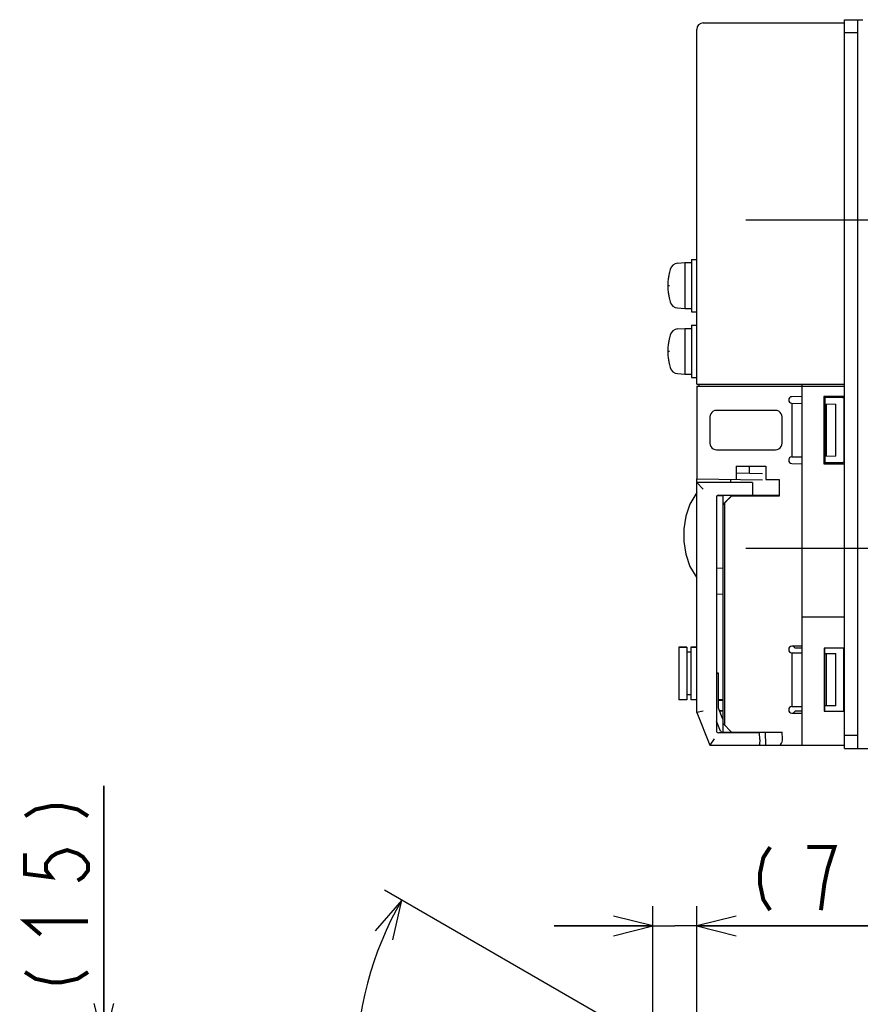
# Model space of a CAD drawing. Extents: x 97 to 1223, y 94 to 848.
# Tile 39 of 41: x 857 to 985, y 676 to 826. Entities that reach past the tile are written whole.
import ezdxf

# ---------------------------------------------------------------- set-up
doc = ezdxf.new("R2010")
doc.units = 0
doc.header["$LTSCALE"] = 69.3
doc.linetypes.add('CENTER', pattern=[0.6, 0.375, -0.075, 0.075, -0.075])
doc.layers.get('0').update_dxf_attribs({"linetype": 'CONTINUOUS'})
for name, color, linetype in [('ALL_AXIS', 7, 'CONTINUOUS'), ('ALL_CURVE', 7, 'CONTINUOUS'), ('ALL_DIM', 7, 'CONTINUOUS'), ('ALL_FEATURES', 7, 'CONTINUOUS')]:
    doc.layers.add(name, color=color, linetype=linetype)
doc.dimstyles.get("Standard").update_dxf_attribs({"dimtxt": 2.5, "dimasz": 2.5, "dimexe": 1.25, "dimexo": 0.625, "dimtad": 1, "dimcen": 2.5, "dimazin": 3, "dimtfac": 1, "dimtmove": 0, "dimatfit": 3})

# ---------------------------------------------------------------- blocks, each defined once
blk = doc.blocks.new('_OPEN')
at = {"color": 0, "linetype": 'BYBLOCK'}
for p, q in [((0, 0), (-1, 0.25)), ((-1, -0.25), (0, 0)), ((-1, 0), (0, 0))]:
    blk.add_line(p, q, dxfattribs=at)
blk = doc.blocks.new('*D5')
at = {"layer": 'ALL_DIM', "color": 2, "linetype": 'CONTINUOUS'}
for p, q in [((953.31, 666.24), (953.31, 690.5)), ((960, 655.62), (960, 690.5)), ((953.31, 687.5), (938.31, 687.5)), ((938.31, 687.5), (956.66, 687.5)), ((991.3, 687.5), (956.66, 687.5)), ((960, 687.5), (991.3, 687.5))]:
    blk.add_line(p, q, dxfattribs=at)
at = {"layer": 'ALL_DIM', "color": 2, "linetype": 'CONTINUOUS', "xscale": 6, "yscale": 6, "zscale": 6}
blk.add_blockref('_OPEN', (953.31, 687.5), dxfattribs=at)
at = {"layer": 'ALL_DIM', "color": 2, "linetype": 'CONTINUOUS', "xscale": 6, "yscale": 6, "zscale": 6, "rotation": 180}
blk.add_blockref('_OPEN', (960, 687.5), dxfattribs=at)
blk = doc.blocks.new('*D6')
at = {"layer": 'ALL_DIM', "color": 2, "linetype": 'CONTINUOUS'}
for p, q in [((955.11, 668.31), (912.49, 692.92)), ((960, 616.63), (960, 608.76))]:
    blk.add_line(p, q, dxfattribs=at)
for points in [[(913.73, 685.39), (915.09, 691.42), (911.05, 686.73)], [(953.92, 612.48), (960, 613.63), (954.1, 615.47)]]:
    blk.add_lwpolyline(points, dxfattribs=at)
for start, end in [(150, 210), (210, 270)]:
    blk.add_arc((960, 665.49), 51.86, start, end, dxfattribs=at)
blk = doc.blocks.new('*D7')
at = {"layer": 'ALL_DIM', "color": 2, "linetype": 'CONTINUOUS'}
for p, q in [((869.75, 669.7), (869.75, 708.85)), ((869.75, 708.85), (869.75, 662.35)), ((955.81, 669.7), (866.75, 669.7)), ((869.75, 640), (869.75, 662.35)), ((959.5, 655), (866.75, 655)), ((869.75, 655), (869.75, 640))]:
    blk.add_line(p, q, dxfattribs=at)
at = {"layer": 'ALL_DIM', "color": 2, "linetype": 'CONTINUOUS', "xscale": 6, "yscale": 6, "zscale": 6}
for p, rotation in [((869.75, 669.7), 270), ((869.75, 655), 90)]:
    blk.add_blockref('_OPEN', p, dxfattribs=dict(at, rotation=rotation))

msp = doc.modelspace()

# ---------------------------------------------------------------- linework, layer by layer
at = {"layer": 'ALL_AXIS', "color": 7, "linetype": 'CENTER'}
for p, q in [((967.5, 795), (999.5, 795)), ((967.5, 745), (999.5, 745))]:
    msp.add_line(p, q, dxfattribs=at)
at = {"layer": 'ALL_AXIS', "color": 7, "linetype": 'CONTINUOUS'}
for p, q in [((959.2, 789), (959.2, 781)), ((959.2, 789), (960, 789)), ((957.081, 788.402), (958.2, 788.5)), ((958.2, 788.5), (958.2, 781.5)), ((958.2, 788.5), (959.2, 788.5)), ((957.081, 781.598), (958.2, 781.5)), ((958.2, 781.5), (959.2, 781.5)), ((959.2, 781), (960, 781)), ((957.081, 778.402), (958.2, 778.5)), ((958.2, 778.5), (958.2, 771.5)), ((958.2, 778.5), (959.2, 778.5)), ((959.2, 779), (959.2, 771)), ((959.2, 779), (960, 779)), ((957.081, 771.598), (958.2, 771.5)), ((958.2, 771.5), (959.2, 771.5)), ((959.2, 771), (960, 771)), ((960, 769.7), (960, 755.605)), ((960, 769.7), (976, 769.7)), ((960.3, 770), (960.3, 769.7)), ((976, 770), (976, 769.7)), ((966.535, 753.1), (966.539, 752.98)), ((968.465, 753.1), (968.462, 753.003)), ((982.5, 734.5), (976, 734.5)), ((957.3, 729.95), (957.3, 721.95)), ((957.3, 729.95), (958.5, 729.95)), ((959.1, 729.95), (960, 729.95)), ((963.3, 721.9), (964, 721.9)), ((963.434, 720.3), (964, 720.3)), ((966.538, 717), (966.535, 716.9)), ((968.462, 717), (968.465, 716.9))]:
    msp.add_line(p, q, dxfattribs=at)
for centre, radius, start, end in [((964.6, 785), 9, 164.11915, 195.88085), ((957.194, 787.107), 1.3, 95, 164.11915), ((957.194, 782.893), 1.3, 195.88085, 265), ((957.194, 777.107), 1.3, 95, 164.11915), ((964.6, 775), 9, 164.11915, 195.88085), ((957.194, 772.893), 1.3, 195.88085, 265)]:
    msp.add_arc(centre, radius, start, end, dxfattribs=at)
at = {"layer": 'ALL_CURVE', "color": 40, "linetype": 'CONTINUOUS'}
for p, q in [((955.6, 785), (955.848, 785)), ((955.6, 775), (955.848, 775))]:
    msp.add_line(p, q, dxfattribs=at)
for centre in [(964.6, 785), (964.6, 775)]:
    msp.add_arc(centre, 9, 166.5066, 193.4934, dxfattribs=at)
at = {"layer": 'ALL_DIM', "color": 2, "linetype": 'CONTINUOUS', "const_width": 0.6}
for points in [[(857.75, 704.209), (859.35, 705.241), (861.75, 705.757), (863.35, 705.757), (865.75, 705.241), (867.35, 704.209)], [(857.75, 698.533), (857.75, 695.437), (861.75, 694.921), (860.95, 695.953), (860.95, 696.985), (861.75, 698.017), (862.55, 698.533), (864.15, 699.049), (865.75, 698.533), (866.55, 698.017), (867.35, 696.985), (867.35, 695.953), (866.55, 694.921), (865.75, 694.405)], [(971.173, 699.5), (970.141, 697.9), (969.625, 695.5), (969.625, 693.9), (970.141, 691.5), (971.173, 689.9)], [(978.913, 689.9), (979.429, 693.9), (979.945, 696.3), (980.461, 697.9), (980.977, 699.5), (976.849, 699.5)], [(860.15, 686.149), (857.75, 688.213), (867.35, 688.213)], [(857.75, 680.473), (859.35, 679.441), (861.75, 678.925), (863.35, 678.925), (865.75, 679.441), (867.35, 680.473)]]:
    msp.add_lwpolyline(points, dxfattribs=at)
at = {"layer": 'ALL_FEATURES', "color": 7, "linetype": 'CONTINUOUS'}
for p, q in [((961, 825), (982.5, 825)), ((982.5, 825.5), (985.3, 825.5)), ((984.5, 714.5), (984.5, 825.5)), ((960, 770), (960, 824)), ((984.5, 823.5), (982.5, 823.5)), ((960, 770), (982.5, 770)), ((976, 770), (976, 715)), ((976, 769.7), (982.5, 769.7)), ((976, 768.117), (974.491, 768.091)), ((979.369, 768.131), (979.369, 757.869)), ((979.369, 768.131), (979.547, 767.953)), ((982.332, 768.131), (979.369, 768.131)), ((979.5, 768), (979.5, 758)), ((982.154, 767.953), (979.547, 767.953)), ((974.492, 767.091), (976, 767.065)), ((974.5, 767.089), (974.5, 758.911)), ((979.5, 767.003), (981.2, 766.974)), ((979.7, 767), (979.7, 759)), ((981.2, 759.026), (981.2, 766.974)), ((982.438, 758.36), (982.453, 767.654)), ((962, 765.001), (962, 760.999)), ((972.001, 766), (962.999, 766)), ((973, 760.999), (973, 765.001)), ((962.999, 760), (972.001, 760)), ((974.492, 758.909), (976, 758.935)), ((981.2, 759.026), (979.5, 758.997)), ((966, 757.5), (966, 755.5)), ((966, 757.5), (970.5, 757.5)), ((968, 757.5), (968, 756.395)), ((970.5, 757.5), (970.5, 755.5)), ((974.491, 757.909), (976, 757.883)), ((979.369, 757.869), (979.562, 758.062)), ((979.369, 757.869), (982.332, 757.869)), ((979.562, 758.062), (982.139, 758.062)), ((970, 756.36), (966, 756.43)), ((960, 720), (960, 755.605)), ((960, 755.605), (970, 755.43)), ((960, 755), (961, 754)), ((968.469, 755), (960, 755)), ((965.2, 755), (965.2, 755.514)), ((968.469, 755), (968.5, 754.1)), ((970.5, 755.5), (972.544, 755.5)), ((972.477, 755.387), (972.512, 755.386)), ((972.512, 755.5), (972.512, 755.386)), ((972.544, 755.5), (972.544, 752.956)), ((963, 752.793), (963, 717.207)), ((964, 753), (963.081, 752.984)), ((963.29, 753.093), (963.5, 753.1)), ((963.5, 753.1), (968.465, 753.1)), ((964, 753.045), (964, 753.1)), ((964, 751.677), (964, 753.04)), ((966.534, 753.025), (964, 753.04)), ((964, 751.677), (965.3, 752.979)), ((965.3, 752.956), (964.3, 751.956)), ((966.535, 753.043), (965.3, 753.044)), ((965.3, 752.979), (967.574, 752.982)), ((965.3, 752.956), (965.3, 752.979)), ((972.544, 752.956), (965.3, 752.956)), ((966.539, 752.98), (966.535, 753.1)), ((968.5, 754.1), (968.465, 753.1)), ((971.512, 753.04), (968.465, 753.042)), ((972.477, 753.023), (972.544, 752.956)), ((964.3, 751.956), (964, 751.661)), ((964, 716.9), (964, 751.661)), ((964.3, 718), (964.3, 751.956)), ((964, 741.93), (963, 741.965)), ((963, 738.035), (964, 738.07)), ((982.5, 734.5), (976, 734.5)), ((958.5, 729.95), (957.3, 729.95)), ((958.5, 729.95), (958.5, 721.95)), ((959.1, 729.2), (958.5, 729.2)), ((959.1, 729.95), (959.1, 721.95)), ((960, 729.95), (959.1, 729.95)), ((976, 730.117), (974.491, 730.091)), ((974.491, 729.091), (976, 729.065)), ((974.5, 729.089), (974.5, 720.911)), ((974.705, 730.095), (975, 729.8)), ((976, 729.8), (975, 729.8)), ((979.413, 729.8), (979.413, 720.2)), ((982.5, 729.8), (979.413, 729.8)), ((979.5, 720.2), (979.5, 729.8)), ((979.5, 729.003), (981.2, 728.974)), ((979.7, 729), (979.7, 721)), ((981.2, 721.026), (981.2, 728.974)), ((982.394, 720.2), (982.409, 729.8)), ((963, 726.005), (963.3, 726)), ((963.3, 726), (963, 725.99)), ((963.3, 720.636), (963.3, 726)), ((959.1, 722.7), (958.5, 722.7)), ((958.5, 721.95), (957.3, 721.95)), ((960, 721.95), (959.1, 721.95)), ((964, 721.935), (963.3, 721.923)), ((963.479, 721.9), (963.479, 721.926)), ((963.95, 721.9), (963.95, 721.935)), ((961, 720.193), (960, 720)), ((960, 720), (962, 715)), ((963.954, 719.001), (963.3, 720.636)), ((963.444, 720.275), (964, 720.265)), ((963.479, 720.274), (963.479, 720.3)), ((974.491, 720.909), (976, 720.935)), ((974.491, 719.909), (976, 719.883)), ((975, 720.2), (974.705, 719.905)), ((976, 720.2), (975, 720.2)), ((979.413, 720.2), (982.5, 720.2)), ((981.2, 721.026), (979.5, 720.997)), ((963.615, 717.156), (963, 718.693)), ((964, 719), (963.954, 719.001)), ((964, 718.3), (965.3, 717)), ((963.5, 716.9), (963.29, 716.907)), ((969.565, 716.9), (963.5, 716.9)), ((964, 716.965), (963.888, 716.967)), ((964, 717), (973, 717)), ((966.535, 716.9), (966.538, 717)), ((968.95, 717), (968.953, 716.9)), ((969.6, 715.9), (969.565, 716.9)), ((970.431, 717), (970.471, 715)), ((973.04, 716), (973, 717)), ((962.677, 716), (962, 715)), ((969.6, 715.9), (969.573, 715.134)), ((984.5, 716.5), (982.5, 716.5)), ((962, 715), (969.43, 715)), ((969.49, 715), (982.5, 715)), ((982.5, 714.5), (992.5, 714.5))]:
    msp.add_line(p, q, dxfattribs=at)
at = {"layer": 'ALL_FEATURES', "color": 3, "linetype": 'CONTINUOUS'}
msp.add_line((982.5, 714.5), (982.5, 825.5), dxfattribs=at)
at = {"layer": 'ALL_FEATURES', "color": 7, "linetype": 'CONTINUOUS'}
for points in [[(982.453, 767.654), (982.438, 767.747), (982.396, 767.83), (982.33, 767.896), (982.247, 767.938), (982.154, 767.953)], [(982.332, 768.131), (982.425, 768.117), (982.5, 768.078)], [(962.999, 766), (962.741, 765.966), (962.5, 765.866), (962.293, 765.707), (962.134, 765.5), (962.034, 765.259), (962, 765.001)], [(973, 765.001), (972.966, 765.259), (972.866, 765.5), (972.707, 765.707), (972.5, 765.866), (972.259, 765.966), (972.001, 766)], [(962, 760.999), (962.034, 760.741), (962.134, 760.5), (962.293, 760.293), (962.5, 760.134), (962.741, 760.034), (962.999, 760)], [(972.001, 760), (972.259, 760.034), (972.5, 760.134), (972.707, 760.293), (972.866, 760.5), (972.966, 760.741), (973, 760.999)], [(982.139, 758.062), (982.232, 758.077), (982.315, 758.119), (982.381, 758.185), (982.424, 758.268), (982.438, 758.36)], [(982.5, 757.922), (982.425, 757.883), (982.332, 757.869)], [(960, 753.5), (958.972, 751.746), (958.332, 749.889), (958.035, 747.97), (958.035, 746.03), (958.332, 744.111), (958.972, 742.254), (960, 740.5)], [(967.574, 752.982), (967.854, 752.983), (968.11, 752.985), (968.317, 752.988)], [(968.317, 752.988), (968.466, 752.993), (968.541, 752.998), (968.55, 753)], [(968.55, 753), (968.539, 753.003), (968.462, 753.007)], [(972.477, 753.023), (972.441, 753.027), (972.343, 753.032), (972.19, 753.035), (971.992, 753.038), (971.761, 753.04), (971.512, 753.04)], [(972.503, 715), (972.664, 715.04), (972.805, 715.154), (972.916, 715.324), (972.992, 715.531), (973.033, 715.76), (973.04, 716)], [(969.573, 715.134), (969.556, 715.057), (969.51, 715.014), (969.43, 715)]]:
    msp.add_lwpolyline(points, dxfattribs=at)
for centre, radius, start, end in [((961, 824), 1, 90, 180), ((974.5, 767.591), 0.5, 91, 269), ((974.5, 758.409), 0.5, 91, 269), ((963.3, 752.793), 0.3, 92, 180), ((974.5, 729.591), 0.5, 91, 269), ((974.5, 720.409), 0.5, 91, 269), ((963.3, 717.207), 0.3, 180, 268), ((963.893, 717.267), 0.3, 201.80141, 269)]:
    msp.add_arc(centre, radius, start, end, dxfattribs=at)

# ---------------------------------------------------------------- dimensions: what is measured, and where the dimension line sits
at = {"layer": 'ALL_DIM', "color": 2, "linetype": 'CONTINUOUS'}
for base, p1, p2, angle, picture, middle in [((869.75, 669.697), (959.502, 655), (955.814, 669.697), 90, '*D7', (867.35, 675.829)), ((953.313, 687.5), (960, 655.618), (953.313, 666.241), 180, '*D5', (966.529, 689.9))]:
    dim = msp.add_linear_dim(base=base, p1=p1, p2=p2, angle=angle, dimstyle='Standard', dxfattribs=at)
    dim.commit()
    dim.dimension.update_dxf_attribs({"geometry": picture, "text_midpoint": middle, "dimtype": 128})
dim = msp.add_angular_dim_2l(base=(915.088, 639.56), line1=((912.49, 692.921), (955.109, 668.314)), line2=((960, 616.63), (960, 608.76)), dimstyle='Standard', dxfattribs=at)
dim.commit()
dim.dimension.update_dxf_attribs({"geometry": '*D6', "text_midpoint": (914.7, 648.106), "dimtype": 130})

doc.saveas('drawing.dxf')
